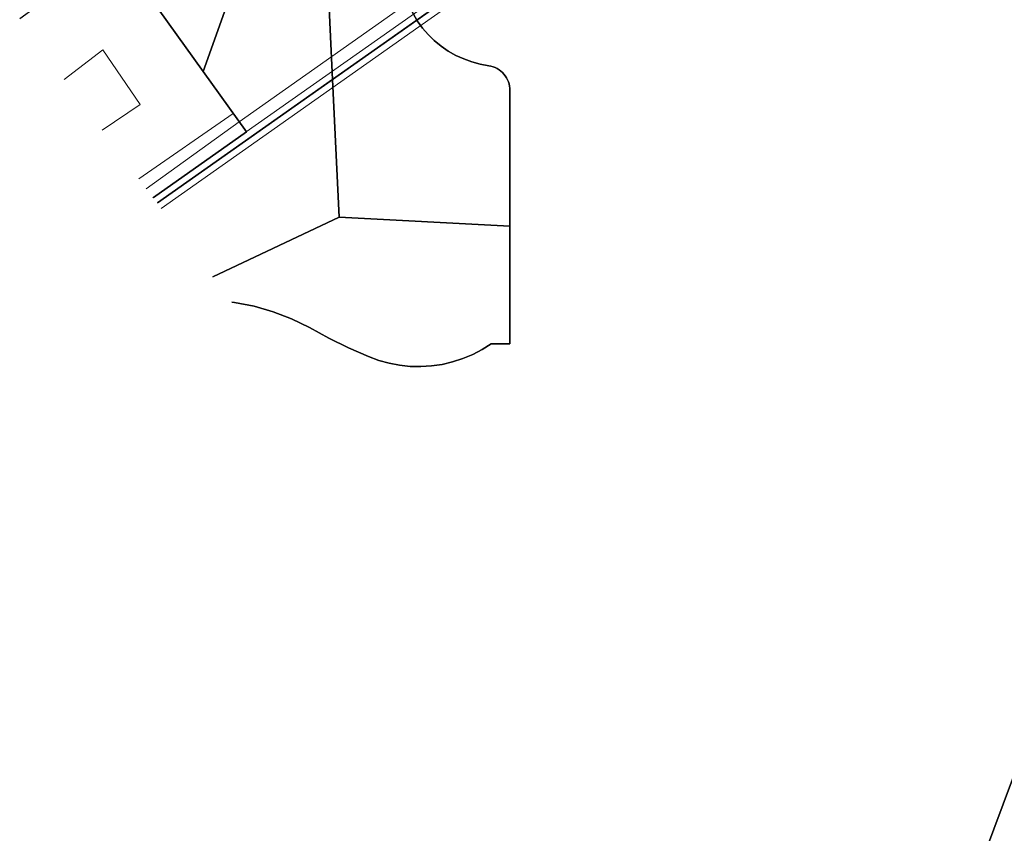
# Model space of a CAD drawing. Header units: metres. Extents: x 150385 to 171486, y 478588 to 485023.
# Tile 7 of 256: x 151713 to 152027, y 482195 to 482455. Entities that reach past the tile are written whole.
import ezdxf
from ezdxf.lldxf.tags import DXFTag

# ---------------------------------------------------------------- set-up
doc = ezdxf.new("R2010")
doc.units = ezdxf.units.M
doc.layers.add('B-WE-KG-GRENS_PERCEEL-GV', color=150, linetype='KG-PERCEEL', lineweight=30, true_color=0x007fff)
doc.layers.add('TOP-L-topo objecten vlak', color=7, linetype='Continuous', lineweight=0)
doc.styles.get("Standard").update_dxf_attribs({"font": 'NLCS-ISO.ttf'})
tags = doc.linetypes.add('KG-PERCEEL', pattern='A,5.5,-2,["P",Standard,S=1.8,R=0,X=-0.5,Y=-0.9],-2,5.5,-2,[5,NLCS.shx,S=0.75,R=0,X=0,Y=0],-2', length=19).pattern_tags.tags
tags[6] = DXFTag(74, 10)

msp = doc.modelspace()

# ---------------------------------------------------------------- linework, layer by layer
at = {"layer": 'B-WE-KG-GRENS_PERCEEL-GV', "flags": 128}
for points in [[(151756.91, 482396.42), (152025.93, 482585.97), (151909.35, 482751.52), (151843.96, 482705.43), (151843.55, 482705.15), (151829.16, 482725.59), (151800.37, 482766.47), (151796.97, 482764.07), (151794.09, 482761.84), (151791.42, 482759.36), (151789, 482756.64), (151786.82, 482753.72), (151784.92, 482750.61), (151783.32, 482747.35), (151782.01, 482743.95), (151781.01, 482740.45), (151767.91, 482669.41), (151761.75, 482597.44), (151762.6, 482525.21), (151762.71, 482521.14), (151762.54, 482517.08), (151762.09, 482513.04), (151761.15, 482508.02), (151759.78, 482503.1), (151757.99, 482498.31), (151755.81, 482493.7), (151753.23, 482489.28), (151750.3, 482485.11), (151747.01, 482481.2), (151743.41, 482477.58), (151741.67, 482476.04), (151739.88, 482474.57), (151738.03, 482473.18), (151713.05, 482455.03)], [(151756.91, 482396.42), (152025.93, 482585.97), (151909.35, 482751.52), (151843.96, 482705.43), (151843.55, 482705.15), (151829.16, 482725.59), (151800.37, 482766.47), (151796.97, 482764.07), (151794.09, 482761.84), (151791.42, 482759.36), (151789, 482756.64), (151786.82, 482753.72), (151784.92, 482750.61), (151783.32, 482747.35), (151782.01, 482743.95), (151781.01, 482740.45), (151767.91, 482669.41), (151761.75, 482597.44), (151762.6, 482525.21), (151762.71, 482521.14), (151762.54, 482517.08), (151762.09, 482513.04), (151761.15, 482508.02), (151759.78, 482503.1), (151757.99, 482498.31), (151755.81, 482493.7), (151753.23, 482489.28), (151750.3, 482485.11), (151747.01, 482481.2), (151743.41, 482477.58), (151741.67, 482476.04), (151739.88, 482474.57), (151738.03, 482473.18), (151713.05, 482455.03)], [(152073.86, 481972.91), (152078.91, 481985.71), (152087.57, 482008.1), (152095.91, 482030.28), (152105.85, 482058.16), (152113, 482078.27), (152119.35, 482095.89), (152122.64, 482104.35), (152138.64, 482155.12), (152153.97, 482206.51), (152165.23, 482247.69), (152178.3, 482298.73), (152190.32, 482349.86), (152201.1, 482401.68), (152202.64, 482408.95), (152209.19, 482439.91), (152218.27, 482496.24), (152224.98, 482539.94), (152232.11, 482590.47), (152238.41, 482641.7), (152243.89, 482695.33), (152247.52, 482742.09), (152246.36, 482741.28), (152246, 482741.02), (152025.93, 482585.97), (152119.25, 482453.45), (151984.45, 482092.39)], [(152073.86, 481972.91), (152078.91, 481985.71), (152087.57, 482008.1), (152095.91, 482030.28), (152105.85, 482058.16), (152113, 482078.27), (152119.35, 482095.89), (152122.64, 482104.35), (152138.64, 482155.12), (152153.97, 482206.51), (152165.23, 482247.69), (152178.3, 482298.73), (152190.32, 482349.86), (152201.1, 482401.68), (152202.64, 482408.95), (152209.19, 482439.91), (152218.27, 482496.24), (152224.98, 482539.94), (152232.11, 482590.47), (152238.41, 482641.7), (152243.89, 482695.33), (152247.52, 482742.09), (152246.36, 482741.28), (152246, 482741.02), (152025.93, 482585.97), (152119.25, 482453.45), (151984.45, 482092.39)], [(152073.86, 481972.91), (152078.91, 481985.71), (152087.57, 482008.1), (152095.91, 482030.28), (152105.85, 482058.16), (152113, 482078.27), (152119.35, 482095.89), (152122.64, 482104.35), (152138.64, 482155.12), (152153.97, 482206.51), (152165.23, 482247.69), (152178.3, 482298.73), (152190.32, 482349.86), (152201.1, 482401.68), (152202.64, 482408.95), (152209.19, 482439.91), (152218.27, 482496.24), (152224.98, 482539.94), (152232.11, 482590.47), (152238.41, 482641.7), (152243.89, 482695.33), (152247.52, 482742.09), (152246.36, 482741.28), (152246, 482741.02), (152025.93, 482585.97), (152119.25, 482453.45), (151984.45, 482092.39)], [(152073.86, 481972.91), (152078.91, 481985.71), (152087.57, 482008.1), (152095.91, 482030.28), (152105.85, 482058.16), (152113, 482078.27), (152119.35, 482095.89), (152122.64, 482104.35), (152138.64, 482155.12), (152153.97, 482206.51), (152165.23, 482247.69), (152178.3, 482298.73), (152190.32, 482349.86), (152201.1, 482401.68), (152202.64, 482408.95), (152209.19, 482439.91), (152218.27, 482496.24), (152224.98, 482539.94), (152232.11, 482590.47), (152238.41, 482641.7), (152243.89, 482695.33), (152247.52, 482742.09), (152246.36, 482741.28), (152246, 482741.02), (152025.93, 482585.97), (152119.25, 482453.45), (151984.45, 482092.39)], [(152073.86, 481972.91), (152078.91, 481985.71), (152087.57, 482008.1), (152095.91, 482030.28), (152105.85, 482058.16), (152113, 482078.27), (152119.35, 482095.89), (152122.64, 482104.35), (152138.64, 482155.12), (152153.97, 482206.51), (152165.23, 482247.69), (152178.3, 482298.73), (152190.32, 482349.86), (152201.1, 482401.68), (152202.64, 482408.95), (152209.19, 482439.91), (152218.27, 482496.24), (152224.98, 482539.94), (152232.11, 482590.47), (152238.41, 482641.7), (152243.89, 482695.33), (152247.52, 482742.09), (152246.36, 482741.28), (152246, 482741.02), (152025.93, 482585.97), (152119.25, 482453.45), (151984.45, 482092.39)], [(151756.91, 482396.42), (151812.71, 482435.74), (151811.19, 482467.67), (151820.49, 482498.22), (151821.15, 482498.11), (151821.8, 482497.94), (151822.43, 482497.72), (151823.04, 482497.44), (151823.62, 482497.12), (151824.17, 482496.75), (151824.7, 482496.33), (151825.18, 482495.87), (151825.63, 482495.38), (151826.86, 482492.88), (151827.89, 482490.29), (151828.71, 482487.63), (151829.32, 482484.91), (151830, 482482.2), (151830.61, 482479.47), (151831.17, 482476.74), (151832.48, 482470.86), (151834.36, 482465.13), (151836.78, 482459.61), (151839.55, 482454.65), (152025.93, 482585.97), (152024.65, 482587.8), (152014.37, 482580.55), (152005.62, 482581.96), (151996.85, 482583.3), (151988.07, 482584.58), (151984.89, 482584.99), (151981.69, 482585.11), (151978.49, 482584.93), (151975.32, 482584.45), (151972.21, 482583.68), (151969.18, 482582.63), (151966.27, 482581.3), (151963.98, 482580.12), (151961.7, 482578.94), (151959.42, 482577.74), (151956.77, 482576.4), (151954.01, 482575.28), (151951.16, 482574.41), (151948.25, 482573.78), (151945.3, 482573.4), (151942.32, 482573.27), (151937.35, 482573.16), (151932.38, 482572.9), (151927.42, 482572.49), (151924.59, 482572.09), (151921.8, 482571.43), (151919.08, 482570.54), (151916.44, 482569.41), (151913.92, 482568.04), (151911.37, 482572.41), (151909.19, 482576.97), (151907.39, 482581.69), (151905.98, 482586.54), (151904.99, 482591.5), (151904.4, 482596.52), (151904.23, 482601.57), (151904.48, 482606.62), (151905.15, 482611.63), (151915.03, 482611.15), (151924.92, 482611.11), (151934.8, 482611.51), (151942.17, 482612.35), (151949.45, 482613.79), (151956.58, 482615.8), (151963.54, 482618.37), (151971.1, 482621.13), (151978.49, 482624.3), (151985.69, 482627.88), (151988.21, 482629.38), (151990.66, 482630.97), (151993.05, 482632.66), (151966.75, 482670.02), (151961.24, 482666.39), (151955.42, 482663.26), (151949.33, 482660.68), (151943.04, 482658.66), (151936.58, 482657.22), (151930.02, 482656.37), (151927.11, 482655.95), (151924.25, 482655.26), (151921.47, 482654.32), (151918.78, 482653.12), (151916.21, 482651.68), (151913.79, 482650.01), (151911.53, 482648.13), (151909.53, 482650.52), (151907.32, 482652.73), (151904.92, 482654.72), (151902.35, 482656.5), (151899.63, 482658.03), (151896.78, 482659.31), (151893.83, 482660.34), (151890.8, 482661.09), (151887.71, 482661.56), (151884.6, 482661.76), (151881.48, 482661.68), (151878.38, 482661.31), (151877.65, 482661.36), (151876.94, 482661.48), (151876.24, 482661.66), (151875.56, 482661.9), (151874.9, 482662.2), (151874.27, 482662.56), (151873.68, 482662.98), (151873.13, 482663.45), (151872.62, 482663.96), (151872.16, 482664.52), (151843.55, 482705.15)], [(151756.91, 482396.42), (151812.71, 482435.74), (151811.19, 482467.67), (151820.49, 482498.22), (151821.15, 482498.11), (151821.8, 482497.94), (151822.43, 482497.72), (151823.04, 482497.44), (151823.62, 482497.12), (151824.17, 482496.75), (151824.7, 482496.33), (151825.18, 482495.87), (151825.63, 482495.38), (151826.86, 482492.88), (151827.89, 482490.29), (151828.71, 482487.63), (151829.32, 482484.91), (151830, 482482.2), (151830.61, 482479.47), (151831.17, 482476.74), (151832.48, 482470.86), (151834.36, 482465.13), (151836.78, 482459.61), (151839.55, 482454.65), (152025.93, 482585.97), (152024.65, 482587.8), (152014.37, 482580.55), (152005.62, 482581.96), (151996.85, 482583.3), (151988.07, 482584.58), (151984.89, 482584.99), (151981.69, 482585.11), (151978.49, 482584.93), (151975.32, 482584.45), (151972.21, 482583.68), (151969.18, 482582.63), (151966.27, 482581.3), (151963.98, 482580.12), (151961.7, 482578.94), (151959.42, 482577.74), (151956.77, 482576.4), (151954.01, 482575.28), (151951.16, 482574.41), (151948.25, 482573.78), (151945.3, 482573.4), (151942.32, 482573.27), (151937.35, 482573.16), (151932.38, 482572.9), (151927.42, 482572.49), (151924.59, 482572.09), (151921.8, 482571.43), (151919.08, 482570.54), (151916.44, 482569.41), (151913.92, 482568.04), (151911.37, 482572.41), (151909.19, 482576.97), (151907.39, 482581.69), (151905.98, 482586.54), (151904.99, 482591.5), (151904.4, 482596.52), (151904.23, 482601.57), (151904.48, 482606.62), (151905.15, 482611.63), (151915.03, 482611.15), (151924.92, 482611.11), (151934.8, 482611.51), (151942.17, 482612.35), (151949.45, 482613.79), (151956.58, 482615.8), (151963.54, 482618.37), (151971.1, 482621.13), (151978.49, 482624.3), (151985.69, 482627.88), (151988.21, 482629.38), (151990.66, 482630.97), (151993.05, 482632.66), (151966.75, 482670.02), (151961.24, 482666.39), (151955.42, 482663.26), (151949.33, 482660.68), (151943.04, 482658.66), (151936.58, 482657.22), (151930.02, 482656.37), (151927.11, 482655.95), (151924.25, 482655.26), (151921.47, 482654.32), (151918.78, 482653.12), (151916.21, 482651.68), (151913.79, 482650.01), (151911.53, 482648.13), (151909.53, 482650.52), (151907.32, 482652.73), (151904.92, 482654.72), (151902.35, 482656.5), (151899.63, 482658.03), (151896.78, 482659.31), (151893.83, 482660.34), (151890.8, 482661.09), (151887.71, 482661.56), (151884.6, 482661.76), (151881.48, 482661.68), (151878.38, 482661.31), (151877.65, 482661.36), (151876.94, 482661.48), (151876.24, 482661.66), (151875.56, 482661.9), (151874.9, 482662.2), (151874.27, 482662.56), (151873.68, 482662.98), (151873.13, 482663.45), (151872.62, 482663.96), (151872.16, 482664.52), (151843.55, 482705.15)], [(151984.45, 482092.39), (152119.25, 482453.45), (152025.93, 482585.97), (151756.91, 482396.42)], [(151984.45, 482092.39), (152119.25, 482453.45), (152025.93, 482585.97), (151756.91, 482396.42)], [(151984.45, 482092.39), (152119.25, 482453.45), (152025.93, 482585.97), (151839.55, 482454.65), (151839.71, 482454.36), (151841.35, 482452.12), (151843.17, 482450.03), (151845.16, 482448.1), (151847.3, 482446.35), (151849.59, 482444.78), (151852, 482443.41), (151854.51, 482442.26), (151857.12, 482441.31), (151859.79, 482440.59), (151862.52, 482440.1), (151863.21, 482439.96), (151863.89, 482439.75), (151864.54, 482439.49), (151865.17, 482439.17), (151865.77, 482438.8), (151866.33, 482438.38), (151866.86, 482437.91), (151867.34, 482437.39), (151867.77, 482436.83), (151868.15, 482436.24), (151868.48, 482435.62), (151868.75, 482434.97), (151868.97, 482434.29), (151869.12, 482433.61), (151869.21, 482432.91), (151869.25, 482432.2), (151869.23, 482389.02), (151869.21, 482351.52), (151863.31, 482351.52), (151860.42, 482349.69), (151857.4, 482348.1), (151854.25, 482346.78), (151851, 482345.72), (151847.68, 482344.94), (151844.3, 482344.44), (151840.89, 482344.22), (151837.48, 482344.3), (151834.08, 482344.65), (151830.72, 482345.29), (151827.43, 482346.21), (151824.23, 482347.4), (151817.84, 482350.24), (151811.55, 482353.32), (151805.39, 482356.64), (151799.7, 482359.41), (151793.8, 482361.68), (151787.72, 482363.44), (151781.52, 482364.67), (151780.59, 482364.77)], [(151756.91, 482396.42), (151812.71, 482435.74), (151811.19, 482467.67), (151820.49, 482498.22), (151794.8, 482503.47), (151771.48, 482438.3), (151785.27, 482419.02), (151755.64, 482398.12)], [(151755.64, 482398.12), (151785.27, 482419.02), (151771.48, 482438.3)], [(151755.64, 482398.12), (151785.27, 482419.02), (151771.48, 482438.3)], [(151755.64, 482398.12), (151785.27, 482419.02), (151771.48, 482438.3)], [(151774.54, 482372.86), (151814.8, 482391.88), (151812.71, 482435.74), (151756.91, 482396.42)], [(151774.54, 482372.86), (151814.8, 482391.88), (151812.71, 482435.74), (151756.91, 482396.42)], [(151774.54, 482372.86), (151814.8, 482391.88), (151812.71, 482435.74), (151756.91, 482396.42)], [(151780.59, 482364.77), (151781.52, 482364.67), (151787.72, 482363.44), (151793.8, 482361.68), (151799.7, 482359.41), (151805.39, 482356.64), (151811.55, 482353.32), (151817.84, 482350.24), (151824.23, 482347.4), (151827.43, 482346.21), (151830.72, 482345.29), (151834.08, 482344.65), (151837.48, 482344.3), (151840.89, 482344.22), (151844.3, 482344.44), (151847.68, 482344.94), (151851, 482345.72), (151854.25, 482346.78), (151857.4, 482348.1), (151860.42, 482349.69), (151863.31, 482351.52), (151869.21, 482351.52), (151869.23, 482389.02), (151814.8, 482391.88), (151774.54, 482372.86)], [(151780.59, 482364.77), (151781.52, 482364.67), (151787.72, 482363.44), (151793.8, 482361.68), (151799.7, 482359.41), (151805.39, 482356.64), (151811.55, 482353.32), (151817.84, 482350.24), (151824.23, 482347.4), (151827.43, 482346.21), (151830.72, 482345.29), (151834.08, 482344.65), (151837.48, 482344.3), (151840.89, 482344.22), (151844.3, 482344.44), (151847.68, 482344.94), (151851, 482345.72), (151854.25, 482346.78), (151857.4, 482348.1), (151860.42, 482349.69), (151863.31, 482351.52), (151869.21, 482351.52), (151869.23, 482389.02), (151814.8, 482391.88)], [(151780.59, 482364.77), (151781.52, 482364.67), (151787.72, 482363.44), (151793.8, 482361.68), (151799.7, 482359.41), (151805.39, 482356.64), (151811.55, 482353.32), (151817.84, 482350.24), (151824.23, 482347.4), (151827.43, 482346.21), (151830.72, 482345.29), (151834.08, 482344.65), (151837.48, 482344.3), (151840.89, 482344.22), (151844.3, 482344.44), (151847.68, 482344.94), (151851, 482345.72), (151854.25, 482346.78), (151857.4, 482348.1), (151860.42, 482349.69), (151863.31, 482351.52), (151869.21, 482351.52), (151869.23, 482389.02), (151814.8, 482391.88)]]:
    msp.add_lwpolyline(points, dxfattribs=at)
at = {"layer": 'B-WE-KG-GRENS_PERCEEL-GV'}
for points in [[(151843.55, 482705.15), (151829.16, 482725.59), (151800.37, 482766.47), (151796.97, 482764.07), (151794.09, 482761.84), (151791.42, 482759.36), (151789, 482756.64), (151786.82, 482753.72), (151784.92, 482750.61), (151783.32, 482747.35), (151782.01, 482743.95), (151781.01, 482740.45), (151767.91, 482669.41), (151761.75, 482597.44), (151762.6, 482525.21), (151762.71, 482521.14), (151762.54, 482517.08), (151762.09, 482513.04), (151794.8, 482503.47), (151771.48, 482438.3), (151785.27, 482419.02), (151755.64, 482398.12)], [(151843.55, 482705.15), (151829.16, 482725.59), (151800.37, 482766.47), (151796.97, 482764.07), (151794.09, 482761.84), (151791.42, 482759.36), (151789, 482756.64), (151786.82, 482753.72), (151784.92, 482750.61), (151783.32, 482747.35), (151782.01, 482743.95), (151781.01, 482740.45), (151767.91, 482669.41), (151761.75, 482597.44), (151762.6, 482525.21), (151762.71, 482521.14), (151762.54, 482517.08), (151762.09, 482513.04), (151794.8, 482503.47), (151771.48, 482438.3), (151785.27, 482419.02), (151755.64, 482398.12)], [(152025.93, 482585.97), (151839.55, 482454.65), (151839.71, 482454.36), (151841.35, 482452.12), (151843.17, 482450.03), (151845.16, 482448.1), (151847.3, 482446.35), (151849.59, 482444.78), (151852, 482443.41), (151854.51, 482442.26), (151857.12, 482441.31), (151859.79, 482440.59), (151862.52, 482440.1), (151863.21, 482439.96), (151863.89, 482439.75), (151864.54, 482439.49), (151865.17, 482439.17), (151865.77, 482438.8), (151866.33, 482438.38), (151866.86, 482437.91), (151867.34, 482437.39), (151867.77, 482436.83), (151868.15, 482436.24), (151868.48, 482435.62), (151868.75, 482434.97), (151868.97, 482434.29), (151869.12, 482433.61), (151869.21, 482432.91), (151869.25, 482432.2), (151869.23, 482389.02), (151869.21, 482351.52), (151863.31, 482351.52), (151860.42, 482349.69), (151857.4, 482348.1), (151854.25, 482346.78), (151851, 482345.72), (151847.68, 482344.94), (151844.3, 482344.44), (151840.89, 482344.22), (151837.48, 482344.3), (151834.08, 482344.65), (151830.72, 482345.29), (151827.43, 482346.21), (151824.23, 482347.4), (151817.84, 482350.24), (151811.55, 482353.32), (151805.39, 482356.64), (151799.7, 482359.41), (151793.8, 482361.68), (151787.72, 482363.44), (151781.52, 482364.67), (151780.59, 482364.77)], [(152025.93, 482585.97), (151839.55, 482454.65), (151839.71, 482454.36), (151841.35, 482452.12), (151843.17, 482450.03), (151845.16, 482448.1), (151847.3, 482446.35), (151849.59, 482444.78), (151852, 482443.41), (151854.51, 482442.26), (151857.12, 482441.31), (151859.79, 482440.59), (151862.52, 482440.1), (151863.21, 482439.96), (151863.89, 482439.75), (151864.54, 482439.49), (151865.17, 482439.17), (151865.77, 482438.8), (151866.33, 482438.38), (151866.86, 482437.91), (151867.34, 482437.39), (151867.77, 482436.83), (151868.15, 482436.24), (151868.48, 482435.62), (151868.75, 482434.97), (151868.97, 482434.29), (151869.12, 482433.61), (151869.21, 482432.91), (151869.25, 482432.2), (151869.23, 482389.02), (151869.21, 482351.52), (151863.31, 482351.52), (151860.42, 482349.69), (151857.4, 482348.1), (151854.25, 482346.78), (151851, 482345.72), (151847.68, 482344.94), (151844.3, 482344.44), (151840.89, 482344.22), (151837.48, 482344.3), (151834.08, 482344.65), (151830.72, 482345.29), (151827.43, 482346.21), (151824.23, 482347.4), (151817.84, 482350.24), (151811.55, 482353.32), (151805.39, 482356.64), (151799.7, 482359.41), (151793.8, 482361.68), (151787.72, 482363.44), (151781.52, 482364.67), (151780.59, 482364.77)], [(151771.48, 482438.3), (151743.41, 482477.58), (151741.67, 482476.04), (151739.88, 482474.57), (151738.03, 482473.18), (151713.05, 482455.03)], [(151771.48, 482438.3), (151743.41, 482477.58), (151741.67, 482476.04), (151739.88, 482474.57), (151738.03, 482473.18), (151713.05, 482455.03)], [(151771.48, 482438.3), (151743.41, 482477.58), (151741.67, 482476.04), (151739.88, 482474.57), (151738.03, 482473.18), (151713.05, 482455.03)], [(151984.45, 482092.39), (152119.25, 482453.45)], [(151984.45, 482092.39), (152119.25, 482453.45)], [(151814.8, 482391.88), (151774.54, 482372.86)], [(151814.8, 482391.88), (151774.54, 482372.86)]]:
    msp.add_lwpolyline(points, dxfattribs=at)
at = {"layer": 'B-WE-KG-GRENS_PERCEEL-GV', "flags": 128}
for points in [[(151820.49, 482498.22), (151821.15, 482498.11), (151821.8, 482497.94), (151822.43, 482497.72), (151823.04, 482497.44), (151823.62, 482497.12), (151824.17, 482496.75), (151824.7, 482496.33), (151825.18, 482495.87), (151825.63, 482495.38), (151826.86, 482492.88), (151827.89, 482490.29), (151828.71, 482487.63), (151829.32, 482484.91), (151830, 482482.2), (151830.61, 482479.47), (151831.17, 482476.74), (151832.48, 482470.86), (151834.36, 482465.13), (151836.78, 482459.61), (151839.55, 482454.65), (152025.93, 482585.97), (152024.65, 482587.8), (152014.37, 482580.55), (152005.62, 482581.96), (151996.85, 482583.3), (151988.07, 482584.58), (151984.89, 482584.99), (151981.69, 482585.11), (151978.49, 482584.93), (151975.32, 482584.45), (151972.21, 482583.68), (151969.18, 482582.63), (151966.27, 482581.3), (151963.98, 482580.12), (151961.7, 482578.94), (151959.42, 482577.74), (151956.77, 482576.4), (151954.01, 482575.28), (151951.16, 482574.41), (151948.25, 482573.78), (151945.3, 482573.4), (151942.32, 482573.27), (151937.35, 482573.16), (151932.38, 482572.9), (151927.42, 482572.49), (151924.59, 482572.09), (151921.8, 482571.43), (151919.08, 482570.54), (151916.44, 482569.41), (151913.92, 482568.04), (151911.37, 482572.41), (151909.19, 482576.97), (151907.39, 482581.69), (151905.98, 482586.54), (151904.99, 482591.5), (151904.4, 482596.52), (151904.23, 482601.57), (151904.48, 482606.62), (151905.15, 482611.63), (151906.65, 482616.04), (151908.44, 482620.35), (151910.51, 482624.52), (151912.04, 482628.13), (151913.27, 482631.85), (151914.19, 482635.65), (151914.8, 482639.52), (151914.84, 482640.47), (151914.79, 482641.42), (151914.66, 482642.37), (151914.45, 482643.29), (151914.15, 482644.2), (151913.77, 482645.07), (151913.32, 482645.91), (151912.79, 482646.7), (151912.2, 482647.45), (151911.53, 482648.13), (151909.53, 482650.52), (151907.32, 482652.73), (151904.92, 482654.72), (151902.35, 482656.5), (151899.63, 482658.03), (151896.78, 482659.31), (151893.83, 482660.34), (151890.8, 482661.09), (151887.71, 482661.56), (151884.6, 482661.76), (151881.48, 482661.68), (151878.38, 482661.31), (151877.65, 482661.36), (151876.94, 482661.48), (151876.24, 482661.66), (151875.56, 482661.9), (151874.9, 482662.2), (151874.27, 482662.56), (151873.68, 482662.98), (151873.13, 482663.45), (151872.62, 482663.96), (151872.16, 482664.52), (151843.55, 482705.15), (151829.16, 482725.59), (151800.37, 482766.47), (151796.97, 482764.07), (151794.09, 482761.84), (151791.42, 482759.36), (151789, 482756.64), (151786.82, 482753.72), (151784.92, 482750.61), (151783.32, 482747.35), (151782.01, 482743.95), (151781.01, 482740.45), (151767.91, 482669.41), (151761.75, 482597.44), (151762.6, 482525.21), (151762.71, 482521.14), (151762.54, 482517.08), (151762.09, 482513.04), (151794.8, 482503.47)], [(151771.48, 482438.3), (151794.8, 482503.47), (151762.09, 482513.04), (151761.15, 482508.02), (151759.78, 482503.1), (151757.99, 482498.31), (151755.81, 482493.7), (151753.23, 482489.28), (151750.3, 482485.11), (151747.01, 482481.2), (151743.41, 482477.58)], [(151794.8, 482503.47), (151762.09, 482513.04), (151761.15, 482508.02), (151759.78, 482503.1), (151757.99, 482498.31), (151755.81, 482493.7), (151753.23, 482489.28), (151750.3, 482485.11), (151747.01, 482481.2), (151743.41, 482477.58), (151771.48, 482438.3)], [(151771.48, 482438.3), (151794.8, 482503.47), (151762.09, 482513.04), (151761.15, 482508.02), (151759.78, 482503.1), (151757.99, 482498.31), (151755.81, 482493.7), (151753.23, 482489.28), (151750.3, 482485.11), (151747.01, 482481.2), (151743.41, 482477.58)], [(151839.55, 482454.65), (151836.78, 482459.61), (151834.36, 482465.13), (151832.48, 482470.86), (151831.17, 482476.74), (151830.61, 482479.47), (151830, 482482.2), (151829.32, 482484.91), (151828.71, 482487.63), (151827.89, 482490.29), (151826.86, 482492.88), (151825.63, 482495.38), (151825.18, 482495.87), (151824.7, 482496.33), (151824.17, 482496.75), (151823.62, 482497.12), (151823.04, 482497.44), (151822.43, 482497.72), (151821.8, 482497.94), (151821.15, 482498.11), (151820.49, 482498.22), (151811.19, 482467.67), (151812.71, 482435.74)], [(151812.71, 482435.74), (151839.55, 482454.65), (151836.78, 482459.61), (151834.36, 482465.13), (151832.48, 482470.86), (151831.17, 482476.74), (151830.61, 482479.47), (151830, 482482.2), (151829.32, 482484.91), (151828.71, 482487.63), (151827.89, 482490.29), (151826.86, 482492.88), (151825.63, 482495.38), (151825.18, 482495.87), (151824.7, 482496.33), (151824.17, 482496.75), (151823.62, 482497.12), (151823.04, 482497.44), (151822.43, 482497.72), (151821.8, 482497.94), (151821.15, 482498.11), (151820.49, 482498.22), (151811.19, 482467.67)], [(151839.55, 482454.65), (151836.78, 482459.61), (151834.36, 482465.13), (151832.48, 482470.86), (151831.17, 482476.74), (151830.61, 482479.47), (151830, 482482.2), (151829.32, 482484.91), (151828.71, 482487.63), (151827.89, 482490.29), (151826.86, 482492.88), (151825.63, 482495.38), (151825.18, 482495.87), (151824.7, 482496.33), (151824.17, 482496.75), (151823.62, 482497.12), (151823.04, 482497.44), (151822.43, 482497.72), (151821.8, 482497.94), (151821.15, 482498.11), (151820.49, 482498.22), (151811.19, 482467.67), (151812.71, 482435.74)], [(151869.23, 482389.02), (151869.25, 482432.2), (151869.21, 482432.91), (151869.12, 482433.61), (151868.97, 482434.29), (151868.75, 482434.97), (151868.48, 482435.62), (151868.15, 482436.24), (151867.77, 482436.83), (151867.34, 482437.39), (151866.86, 482437.91), (151866.33, 482438.38), (151865.77, 482438.8), (151865.17, 482439.17), (151864.54, 482439.49), (151863.89, 482439.75), (151863.21, 482439.96), (151862.52, 482440.1), (151859.79, 482440.59), (151857.12, 482441.31), (151854.51, 482442.26), (151852, 482443.41), (151849.59, 482444.78), (151847.3, 482446.35), (151845.16, 482448.1), (151843.17, 482450.03), (151841.35, 482452.12), (151839.71, 482454.36), (151839.55, 482454.65), (151812.71, 482435.74), (151814.8, 482391.88)], [(151869.23, 482389.02), (151869.25, 482432.2), (151869.21, 482432.91), (151869.12, 482433.61), (151868.97, 482434.29), (151868.75, 482434.97), (151868.48, 482435.62), (151868.15, 482436.24), (151867.77, 482436.83), (151867.34, 482437.39), (151866.86, 482437.91), (151866.33, 482438.38), (151865.77, 482438.8), (151865.17, 482439.17), (151864.54, 482439.49), (151863.89, 482439.75), (151863.21, 482439.96), (151862.52, 482440.1), (151859.79, 482440.59), (151857.12, 482441.31), (151854.51, 482442.26), (151852, 482443.41), (151849.59, 482444.78), (151847.3, 482446.35), (151845.16, 482448.1), (151843.17, 482450.03), (151841.35, 482452.12), (151839.71, 482454.36), (151839.55, 482454.65), (151812.71, 482435.74), (151814.8, 482391.88)], [(151869.23, 482389.02), (151869.25, 482432.2), (151869.21, 482432.91), (151869.12, 482433.61), (151868.97, 482434.29), (151868.75, 482434.97), (151868.48, 482435.62), (151868.15, 482436.24), (151867.77, 482436.83), (151867.34, 482437.39), (151866.86, 482437.91), (151866.33, 482438.38), (151865.77, 482438.8), (151865.17, 482439.17), (151864.54, 482439.49), (151863.89, 482439.75), (151863.21, 482439.96), (151862.52, 482440.1), (151859.79, 482440.59), (151857.12, 482441.31), (151854.51, 482442.26), (151852, 482443.41), (151849.59, 482444.78), (151847.3, 482446.35), (151845.16, 482448.1), (151843.17, 482450.03), (151841.35, 482452.12), (151839.71, 482454.36), (151839.55, 482454.65), (151812.71, 482435.74), (151814.8, 482391.88)]]:
    msp.add_lwpolyline(points, close=True, dxfattribs=at)
at = {"layer": 'TOP-L-topo objecten vlak', "color": 7, "linetype": 'Continuous', "lineweight": 18, "flags": 128}
for points in [[(151863.09, 482817.22), (151894.96, 482771.96), (151909.35, 482751.52), (151907.34, 482750.11), (151929.64, 482718.41), (152020.21, 482589.65), (151782.96, 482422.22)], [(152028.73, 482590.67), (152000, 482570.42), (151900.15, 482500), (151841.69, 482458.77), (151785.23, 482418.99), (151755.5, 482398.02)], [(151758.08, 482394.58), (151790.52, 482417.42), (151840.18, 482452.47), (151907.7, 482500), (152000, 482564.98), (152031.31, 482587.02)], [(151743.64, 482477.25), (151771.48, 482438.3), (151781.07, 482424.89)], [(151727.26, 482435.69), (151739.57, 482445.13), (151751.39, 482427.72), (151739.37, 482419.54)], [(151751, 482404.03), (151781.07, 482424.89)], [(151781.07, 482424.89), (151782.96, 482422.22)], [(151782.96, 482422.22), (151753.36, 482400.88)]]:
    msp.add_lwpolyline(points, dxfattribs=at)

doc.saveas('drawing.dxf')
